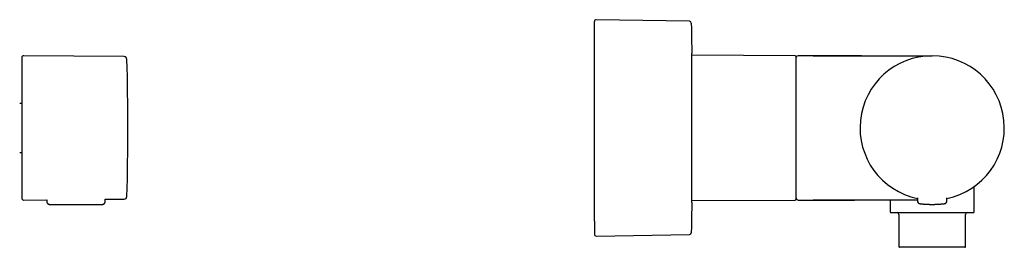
# Model space of a CAD drawing. Header units: millimetres. Extents: x 8 to 734, y 12 to 350.
# Tile 7 of 7: x 450 to 723, y 286 to 350. Entities that reach past the tile are written whole.
import ezdxf

# ---------------------------------------------------------------- set-up
doc = ezdxf.new("R2010")
doc.units = ezdxf.units.MM

msp = doc.modelspace()

# ---------------------------------------------------------------- linework, layer by layer
at = {"color": 7, "linetype": 'Continuous', "lineweight": 30}
for p, q in [((635.55, 349.13), (609.68, 349.56)), ((478.77, 339.32), (450.94, 339.56)), ((664.83, 339.57), (636.17, 339.69)), ((636.17, 299.44), (636.17, 339.69)), ((669.83, 339.57), (665.63, 339.57)), ((669.83, 339.57), (702.83, 339.57)), ((450.44, 326.36), (449.84, 326.36)), ((449.84, 312.78), (450.44, 312.78)), ((714.48, 296.37), (714.48, 303.31)), ((715.31, 303.94), (715.31, 303.94)), ((450.94, 299.57), (457.34, 299.63)), ((457.34, 299.63), (457.34, 299.16)), ((458.14, 298.37), (472.74, 298.37)), ((473.54, 299.77), (478.77, 299.81)), ((473.54, 299.16), (473.54, 299.77)), ((636.17, 299.44), (664.83, 299.57)), ((665.63, 299.57), (669.83, 299.57)), ((698.73, 299.57), (669.83, 299.57)), ((669.83, 299.57), (669.83, 299.57)), ((691.18, 299.57), (691.18, 296.37)), ((698.72, 300.16), (698.73, 299.35)), ((705.53, 298.49), (705.54, 298.49)), ((706.92, 299.35), (706.93, 300.16)), ((693.58, 295.57), (693.58, 286.67)), ((712.08, 286.67), (712.08, 295.57)), ((609.68, 289.58), (635.55, 290.01)), ((711.88, 286.47), (693.78, 286.47))]:
    msp.add_line(p, q, dxfattribs=at)
for centre, radius, start, end in [((609.67, 349.06), 0.5, 89.0452, 180), ((635.54, 348.63), 0.5, 1.3318, 89.044), ((450.94, 339.06), 0.5, 89.5, 180), ((478.76, 338.52), 0.8, 1.673, 89.5), ((-170.15, 319.57), 649.99, 358.32705, 1.67295), ((136.17, 337.02), 500, 360, 0.3694), ((664.83, 339.27), 0.3, 0, 89.75), ((665.63, 339.07), 0.5, 90, 180), ((702.83, 319.57), 20, 281.8389, 258.161), ((702.83, 319.57), 20, 281.8413, 258.1587), ((478.76, 300.61), 0.8, 270.5, 358.327), ((136.17, 302.12), 500, 359.6302, 360), ((450.94, 300.07), 0.5, 180, 270.5), ((664.83, 299.87), 0.3, 270.25, 0), ((665.63, 300.07), 0.5, 180, 270), ((699.53, 299.36), 0.8, 180.5, 263.2497), ((706.12, 299.36), 0.8, 276.7503, 359.5), ((691.48, 296.37), 0.3, 180, 270), ((693.08, 295.57), 0.5, 0, 90), ((712.58, 295.57), 0.5, 90, 180), ((714.18, 296.37), 0.3, 270, 0), ((609.67, 290.08), 0.5, 180, 270.9548), ((635.54, 290.51), 0.5, 270.956, 358.6682), ((693.78, 286.67), 0.2, 180, 270), ((711.88, 286.67), 0.2, 270, 0)]:
    msp.add_arc(centre, radius, start, end, dxfattribs=at)
for points, knots in [([(609.17, 293.69), (609.17, 293.78), (609.17, 293.96), (609.17, 294.25), (609.17, 294.54), (609.17, 294.84), (609.17, 295.15), (609.17, 295.44), (609.17, 295.7), (609.17, 295.92), (609.17, 296.15), (609.17, 296.38), (609.17, 296.62), (609.17, 296.87), (609.17, 297.17), (609.17, 297.5), (609.17, 297.88), (609.17, 298.26), (609.17, 298.66), (609.17, 299.02), (609.17, 299.36), (609.17, 299.66), (609.17, 299.9), (609.17, 300.09), (609.17, 300.21), (609.17, 300.33), (609.17, 300.46), (609.17, 300.58), (609.17, 300.81), (609.17, 301.14), (609.17, 301.58), (609.17, 302.02), (609.17, 302.47), (609.17, 302.93), (609.17, 303.34), (609.17, 303.7), (609.17, 304.02), (609.17, 304.34), (609.17, 304.66), (609.17, 304.98), (609.17, 305.31), (609.17, 305.7), (609.17, 306.15), (609.17, 306.65), (609.17, 307.17), (609.17, 307.68), (609.17, 308.21), (609.17, 308.72), (609.17, 309.23), (609.17, 309.73), (609.17, 310.24), (609.17, 310.75), (609.17, 311.27), (609.17, 311.81), (609.17, 312.36), (609.17, 312.91), (609.17, 313.47), (609.17, 314.02), (609.17, 314.52), (609.17, 314.96), (609.17, 315.34), (609.17, 315.72), (609.17, 316.09), (609.17, 316.48), (609.17, 316.86), (609.17, 317.3), (609.17, 317.79), (609.17, 318.35), (609.17, 318.91), (609.17, 319.46), (609.17, 320.02), (609.17, 320.55), (609.17, 321.06), (609.17, 321.55), (609.17, 321.94), (609.17, 322.23), (609.17, 322.42), (609.17, 322.61), (609.17, 322.8), (609.17, 323), (609.17, 323.32), (609.17, 323.78), (609.17, 324.37), (609.17, 324.96), (609.17, 325.55), (609.17, 326.13), (609.17, 326.65), (609.17, 327.1), (609.17, 327.49), (609.17, 327.88), (609.17, 328.26), (609.17, 328.64), (609.17, 329.01), (609.17, 329.42), (609.17, 329.88), (609.17, 330.37), (609.17, 330.86), (609.17, 331.35), (609.17, 331.84), (609.17, 332.31), (609.17, 332.78), (609.17, 333.25), (609.17, 333.72), (609.17, 334.2), (609.17, 334.69), (609.17, 335.17), (609.17, 335.64), (609.17, 336.11), (609.17, 336.53), (609.17, 336.89), (609.17, 337.19), (609.17, 337.49), (609.17, 337.79), (609.17, 338.1), (609.17, 338.4), (609.17, 338.75), (609.17, 339.13), (609.17, 339.55), (609.17, 339.96), (609.17, 340.37), (609.17, 340.73), (609.17, 341.05), (609.17, 341.33), (609.17, 341.55), (609.17, 341.71), (609.17, 341.82), (609.17, 341.92), (609.17, 342.03), (609.17, 342.14), (609.17, 342.32), (609.17, 342.59), (609.17, 342.94), (609.17, 343.27), (609.17, 343.6), (609.17, 343.92), (609.17, 344.19), (609.17, 344.43), (609.17, 344.63), (609.17, 344.82), (609.17, 345.01), (609.17, 345.2), (609.17, 345.39), (609.17, 345.6), (609.17, 345.83), (609.17, 346.08), (609.17, 346.33), (609.17, 346.56), (609.17, 346.78), (609.17, 346.99), (609.17, 347.19), (609.17, 347.37), (609.17, 347.55), (609.17, 347.71), (609.17, 347.87), (609.17, 348.02), (609.17, 348.17), (609.17, 348.3), (609.17, 348.42), (609.17, 348.54), (609.17, 348.63), (609.17, 348.7), (609.17, 348.75), (609.17, 348.81), (609.17, 348.85), (609.17, 348.9), (609.17, 348.93), (609.17, 348.97), (609.17, 349.01), (609.17, 349.04), (609.17, 349.05), (609.17, 349.06), (609.17, 349.06), (609.17, 349.06)], [0, 0, 0, 0, 0.007255, 0.014499, 0.021737, 0.02897, 0.036201, 0.043433, 0.048305, 0.053179, 0.058057, 0.062939, 0.067825, 0.072921, 0.078099, 0.085339, 0.092572, 0.0998, 0.107026, 0.114253, 0.119555, 0.124859, 0.130167, 0.132254, 0.134342, 0.13643, 0.13852, 0.14061, 0.142701, 0.149858, 0.157003, 0.16414, 0.171272, 0.1784, 0.185527, 0.190328, 0.195131, 0.199936, 0.204744, 0.209557, 0.214374, 0.219196, 0.226506, 0.233804, 0.241093, 0.248376, 0.255655, 0.262934, 0.269798, 0.276667, 0.283542, 0.290426, 0.29732, 0.304629, 0.311927, 0.319216, 0.326499, 0.333779, 0.341058, 0.345961, 0.350865, 0.355773, 0.360683, 0.365598, 0.370518, 0.375444, 0.3826, 0.389746, 0.396883, 0.404014, 0.411142, 0.41827, 0.424543, 0.43082, 0.437102, 0.439572, 0.442042, 0.444514, 0.446988, 0.449462, 0.451939, 0.459631, 0.467311, 0.474982, 0.482649, 0.490313, 0.497978, 0.503142, 0.50831, 0.513481, 0.518656, 0.523838, 0.528814, 0.533697, 0.540526, 0.547349, 0.554169, 0.560987, 0.567805, 0.574504, 0.581209, 0.58792, 0.59464, 0.601894, 0.609138, 0.616375, 0.623608, 0.630839, 0.638071, 0.642943, 0.647818, 0.652696, 0.657578, 0.662465, 0.667561, 0.672738, 0.679979, 0.687211, 0.69444, 0.701666, 0.708893, 0.714194, 0.719499, 0.724807, 0.726894, 0.728982, 0.73107, 0.733159, 0.73525, 0.737341, 0.744498, 0.751643, 0.75878, 0.765912, 0.77304, 0.780167, 0.784968, 0.789771, 0.794576, 0.799384, 0.804197, 0.809014, 0.813836, 0.821146, 0.828444, 0.835733, 0.843016, 0.850295, 0.857574, 0.864438, 0.871307, 0.878182, 0.885065, 0.89196, 0.899269, 0.906567, 0.913856, 0.921139, 0.928419, 0.935697, 0.9406, 0.945505, 0.950412, 0.955323, 0.960238, 0.965158, 0.970084, 0.97724, 0.984385, 0.991523, 0.998654, 1, 1, 1, 1]), ([(450.44, 339.06), (450.44, 339.06), (450.44, 339.06), (450.44, 339.04), (450.44, 339.02), (450.44, 338.98), (450.44, 338.94), (450.44, 338.9), (450.44, 338.86), (450.44, 338.82), (450.44, 338.77), (450.44, 338.71), (450.44, 338.64), (450.44, 338.55), (450.44, 338.44), (450.44, 338.32), (450.44, 338.21), (450.44, 338.12), (450.44, 338.05), (450.44, 337.99), (450.44, 337.92), (450.44, 337.84), (450.44, 337.77), (450.44, 337.67), (450.44, 337.53), (450.44, 337.35), (450.44, 337.17), (450.44, 336.97), (450.44, 336.79), (450.44, 336.63), (450.44, 336.49), (450.44, 336.34), (450.44, 336.2), (450.44, 336.04), (450.44, 335.86), (450.44, 335.64), (450.44, 335.38), (450.44, 335.11), (450.44, 334.83), (450.44, 334.55), (450.44, 334.26), (450.44, 333.97), (450.44, 333.66), (450.44, 333.35), (450.44, 333.03), (450.44, 332.7), (450.44, 332.37), (450.44, 332.02), (450.44, 331.71), (450.44, 331.44), (450.44, 331.2), (450.44, 330.97), (450.44, 330.73), (450.44, 330.48), (450.44, 330.2), (450.44, 329.86), (450.44, 329.49), (450.44, 329.1), (450.44, 328.72), (450.44, 328.39), (450.44, 328.13), (450.44, 327.94), (450.44, 327.74), (450.44, 327.54), (450.44, 327.35), (450.44, 327.15), (450.44, 326.95), (450.44, 326.66), (450.44, 326.3), (450.44, 325.85), (450.44, 325.4), (450.44, 324.95), (450.44, 324.54), (450.44, 324.19), (450.44, 323.89), (450.44, 323.58), (450.44, 323.28), (450.44, 322.98), (450.44, 322.64), (450.44, 322.25), (450.44, 321.8), (450.44, 321.36), (450.44, 320.91), (450.44, 320.46), (450.44, 320.02), (450.44, 319.72), (450.44, 319.57)], [0, 0, 0, 0, 0.0146354, 0.0292489, 0.0438481, 0.0584408, 0.0730348, 0.0825948, 0.0921608, 0.1017349, 0.1113194, 0.1211781, 0.1313365, 0.1465531, 0.1617526, 0.1769437, 0.1921351, 0.1989583, 0.2057841, 0.2126133, 0.2194466, 0.226285, 0.2331291, 0.2399797, 0.2544178, 0.2688312, 0.2832272, 0.2976132, 0.3119966, 0.3214166, 0.3308408, 0.3402712, 0.3497098, 0.3591589, 0.3686204, 0.3833675, 0.3980882, 0.4127903, 0.4274818, 0.4421705, 0.4566018, 0.4710455, 0.4855091, 0.5, 0.5147471, 0.5294678, 0.5441699, 0.5588614, 0.5735501, 0.58317, 0.5927944, 0.6024254, 0.6120653, 0.6217162, 0.6313803, 0.6458184, 0.6602318, 0.6746278, 0.6890138, 0.7033972, 0.7104619, 0.7175287, 0.7245984, 0.7316719, 0.73875, 0.7458337, 0.7529238, 0.7600212, 0.7755397, 0.7910319, 0.8065069, 0.8219738, 0.837442, 0.8475752, 0.8577154, 0.8678653, 0.8780273, 0.8879317, 0.8975135, 0.9121611, 0.9267935, 0.9414185, 0.9560439, 0.9706774, 0.9853269, 1, 1, 1, 1]), ([(665.13, 329.01), (665.13, 329.13), (665.13, 329.37), (665.13, 329.73), (665.13, 330.08), (665.13, 330.36), (665.13, 330.58), (665.13, 330.73), (665.13, 330.88), (665.13, 331.03), (665.13, 331.18), (665.13, 331.34), (665.13, 331.58), (665.13, 331.89), (665.13, 332.27), (665.13, 332.6), (665.13, 332.88), (665.13, 333.05), (665.13, 333.17), (665.13, 333.22), (665.13, 333.27), (665.13, 333.32), (665.13, 333.37), (665.13, 333.42), (665.13, 333.56), (665.13, 333.77), (665.13, 334.06), (665.13, 334.34), (665.13, 334.61), (665.13, 334.84), (665.13, 335.03), (665.13, 335.17), (665.13, 335.31), (665.13, 335.46), (665.13, 335.6), (665.13, 335.74), (665.13, 335.9), (665.13, 336.08), (665.13, 336.28), (665.13, 336.46), (665.13, 336.65), (665.13, 336.84), (665.13, 337.03), (665.13, 337.17), (665.13, 337.27), (665.13, 337.33), (665.13, 337.39), (665.13, 337.44), (665.13, 337.52), (665.13, 337.61), (665.13, 337.72), (665.13, 337.83), (665.13, 337.94), (665.13, 338.04), (665.13, 338.13), (665.13, 338.23), (665.13, 338.32), (665.13, 338.42), (665.13, 338.52), (665.13, 338.59), (665.13, 338.65), (665.13, 338.68), (665.13, 338.71), (665.13, 338.74), (665.13, 338.77), (665.13, 338.82), (665.13, 338.88), (665.13, 338.95), (665.13, 339.01), (665.13, 339.06), (665.13, 339.11), (665.13, 339.15), (665.13, 339.18), (665.13, 339.21), (665.13, 339.23), (665.13, 339.25), (665.13, 339.26), (665.13, 339.27), (665.13, 339.27), (665.13, 339.27), (665.13, 339.27)], [0, 0, 0, 0, 0.019508, 0.038999, 0.058482, 0.077964, 0.086714, 0.095465, 0.104221, 0.11298, 0.121743, 0.131321, 0.141233, 0.16434, 0.187432, 0.210523, 0.22577, 0.241026, 0.244453, 0.247881, 0.251309, 0.254738, 0.258168, 0.261599, 0.26503, 0.284947, 0.304839, 0.324715, 0.344583, 0.364454, 0.37561, 0.386771, 0.397939, 0.409115, 0.4203, 0.432169, 0.444319, 0.461325, 0.478333, 0.495349, 0.51251, 0.530453, 0.550185, 0.569919, 0.576123, 0.582328, 0.588535, 0.594744, 0.600955, 0.614354, 0.627749, 0.64114, 0.654532, 0.667928, 0.681329, 0.694738, 0.70868, 0.725133, 0.741582, 0.758032, 0.764496, 0.770961, 0.777428, 0.783897, 0.790368, 0.796842, 0.813546, 0.830241, 0.846933, 0.863627, 0.880328, 0.897042, 0.914206, 0.927801, 0.941391, 0.95498, 0.96857, 0.982165, 0.995767, 1, 1, 1, 1]), ([(682.35, 339.57), (682.09, 339.57), (681.57, 339.57), (680.8, 339.57), (680.03, 339.57), (679.27, 339.57), (678.52, 339.57), (677.78, 339.57), (677.05, 339.57), (676.34, 339.57), (675.67, 339.57), (675.04, 339.57), (674.46, 339.57), (673.89, 339.56), (673.33, 339.56), (672.77, 339.56), (672.24, 339.56), (671.73, 339.56), (671.24, 339.56), (670.76, 339.56), (670.29, 339.56), (669.98, 339.56), (669.83, 339.56)], [0, 0, 0, 0, 0.062285, 0.124171, 0.185594, 0.246487, 0.306785, 0.365363, 0.42324, 0.480355, 0.536645, 0.583712, 0.630104, 0.67578, 0.720704, 0.764838, 0.808143, 0.848181, 0.887417, 0.92582, 0.963358, 1, 1, 1, 1]), ([(683.26, 339.57), (682.98, 339.57), (682.55, 339.57), (682.12, 339.57), (681.97, 339.57)], [0, 0, 0, 0, 0.648975, 1, 1, 1, 1]), ([(665.13, 299.87), (665.13, 299.87), (665.13, 299.87), (665.13, 299.87), (665.13, 299.89), (665.13, 299.91), (665.13, 299.94), (665.13, 299.97), (665.13, 300.02), (665.13, 300.07), (665.13, 300.12), (665.13, 300.18), (665.13, 300.25), (665.13, 300.32), (665.13, 300.4), (665.13, 300.49), (665.13, 300.6), (665.13, 300.73), (665.13, 300.87), (665.13, 301.02), (665.13, 301.18), (665.13, 301.34), (665.13, 301.51), (665.13, 301.69), (665.13, 301.88), (665.13, 302.07), (665.13, 302.28), (665.13, 302.5), (665.13, 302.74), (665.13, 302.98), (665.13, 303.23), (665.13, 303.49), (665.13, 303.74), (665.13, 303.98), (665.13, 304.2), (665.13, 304.42), (665.13, 304.66), (665.13, 304.89), (665.13, 305.14), (665.13, 305.4), (665.13, 305.67), (665.13, 305.94), (665.13, 306.22), (665.13, 306.51), (665.13, 306.8), (665.13, 307.07), (665.13, 307.32), (665.13, 307.55), (665.13, 307.79), (665.13, 308.03), (665.13, 308.27), (665.13, 308.51), (665.13, 308.76), (665.13, 309.02), (665.13, 309.3), (665.13, 309.57), (665.13, 309.85), (665.13, 310.13), (665.13, 310.41), (665.13, 310.69), (665.13, 310.98), (665.13, 311.3), (665.13, 311.63), (665.13, 311.89), (665.13, 312.09), (665.13, 312.22), (665.13, 312.35), (665.13, 312.49), (665.13, 312.62), (665.13, 312.8), (665.13, 313.03), (665.13, 313.31), (665.13, 313.59), (665.13, 313.87), (665.13, 314.16), (665.13, 314.44), (665.13, 314.73), (665.13, 315.02), (665.13, 315.33), (665.13, 315.65), (665.13, 315.91), (665.13, 316.11), (665.13, 316.23), (665.13, 316.36), (665.13, 316.49), (665.13, 316.62), (665.13, 316.82), (665.13, 317.09), (665.13, 317.43), (665.13, 317.77), (665.13, 318.12), (665.13, 318.46), (665.13, 318.79), (665.13, 319.1), (665.13, 319.38), (665.13, 319.64), (665.13, 319.89), (665.13, 320.15), (665.13, 320.4), (665.13, 320.65), (665.13, 320.94), (665.13, 321.29), (665.13, 321.7), (665.13, 322.11), (665.13, 322.5), (665.13, 322.88), (665.13, 323.14), (665.13, 323.31), (665.13, 323.39), (665.13, 323.47), (665.13, 323.55), (665.13, 323.63), (665.13, 323.71), (665.13, 323.92), (665.13, 324.25), (665.13, 324.7), (665.13, 325.15), (665.13, 325.51), (665.13, 325.79), (665.13, 325.99), (665.13, 326.18), (665.13, 326.38), (665.13, 326.57), (665.13, 326.75), (665.13, 327.01), (665.13, 327.35), (665.13, 327.78), (665.13, 328.19), (665.13, 328.61), (665.13, 328.88), (665.13, 329.01)], [0, 0, 0, 0, 0.00485, 0.014067, 0.023279, 0.032488, 0.041698, 0.050913, 0.060135, 0.069514, 0.078152, 0.086787, 0.095422, 0.104058, 0.1127, 0.121349, 0.132519, 0.14368, 0.154839, 0.166002, 0.177174, 0.188405, 0.199013, 0.209617, 0.220221, 0.230831, 0.241452, 0.252709, 0.263957, 0.275203, 0.286452, 0.297712, 0.308918, 0.31769, 0.326458, 0.335226, 0.343996, 0.352772, 0.361555, 0.370984, 0.380406, 0.389825, 0.399246, 0.40867, 0.418103, 0.427377, 0.434616, 0.441853, 0.449088, 0.456325, 0.463564, 0.470807, 0.478055, 0.485887, 0.493715, 0.501541, 0.509366, 0.517193, 0.525024, 0.532862, 0.540461, 0.549325, 0.558187, 0.567049, 0.570531, 0.574014, 0.577498, 0.580983, 0.58447, 0.587957, 0.595211, 0.602462, 0.609712, 0.616961, 0.624212, 0.631467, 0.638726, 0.645703, 0.653829, 0.661954, 0.67008, 0.673273, 0.676466, 0.679661, 0.682856, 0.686052, 0.689249, 0.697685, 0.706118, 0.71455, 0.722985, 0.731424, 0.739681, 0.747677, 0.753958, 0.76024, 0.766523, 0.772808, 0.779096, 0.785029, 0.790808, 0.800911, 0.811005, 0.821096, 0.831187, 0.840071, 0.848962, 0.850959, 0.852957, 0.854955, 0.856954, 0.858953, 0.860954, 0.862955, 0.874371, 0.885774, 0.897172, 0.90857, 0.913689, 0.91881, 0.923934, 0.929061, 0.934191, 0.9389, 0.943429, 0.954744, 0.966052, 0.977359, 0.988674, 1, 1, 1, 1]), ([(450.44, 319.57), (450.44, 319.42), (450.44, 319.12), (450.44, 318.67), (450.44, 318.23), (450.44, 317.78), (450.44, 317.39), (450.44, 317.04), (450.44, 316.75), (450.44, 316.46), (450.44, 316.17), (450.44, 315.88), (450.44, 315.52), (450.44, 315.12), (450.44, 314.67), (450.44, 314.22), (450.44, 313.85), (450.44, 313.57), (450.44, 313.37), (450.44, 313.18), (450.44, 312.98), (450.44, 312.78), (450.44, 312.59), (450.44, 312.32), (450.44, 311.98), (450.44, 311.58), (450.44, 311.18), (450.44, 310.78), (450.44, 310.43), (450.44, 310.14), (450.44, 309.89), (450.44, 309.64), (450.44, 309.39), (450.44, 309.14), (450.44, 308.85), (450.44, 308.52), (450.44, 308.15), (450.44, 307.79), (450.44, 307.44), (450.44, 307.09), (450.44, 306.75), (450.44, 306.42), (450.44, 306.1), (450.44, 305.78), (450.44, 305.47), (450.44, 305.16), (450.44, 304.86), (450.44, 304.57), (450.44, 304.32), (450.44, 304.1), (450.44, 303.92), (450.44, 303.75), (450.44, 303.58), (450.44, 303.41), (450.44, 303.22), (450.44, 303.01), (450.44, 302.78), (450.44, 302.56), (450.44, 302.35), (450.44, 302.18), (450.44, 302.05), (450.44, 301.96), (450.44, 301.87), (450.44, 301.78), (450.44, 301.69), (450.44, 301.6), (450.44, 301.52), (450.44, 301.41), (450.44, 301.27), (450.44, 301.11), (450.44, 300.96), (450.44, 300.83), (450.44, 300.72), (450.44, 300.63), (450.44, 300.56), (450.44, 300.49), (450.44, 300.43), (450.44, 300.37), (450.44, 300.31), (450.44, 300.26), (450.44, 300.2), (450.44, 300.15), (450.44, 300.12), (450.44, 300.09), (450.44, 300.07), (450.44, 300.07), (450.44, 300.07)], [0, 0, 0, 0, 0.0146373, 0.0292521, 0.0438522, 0.0584452, 0.0730388, 0.0825983, 0.0921636, 0.1017368, 0.1113201, 0.121178, 0.1313364, 0.1465531, 0.1617526, 0.1769437, 0.1921351, 0.1989583, 0.2057841, 0.2126132, 0.2194466, 0.2262849, 0.233129, 0.2399797, 0.2544178, 0.2688312, 0.2832272, 0.2976132, 0.3119966, 0.3214166, 0.3308408, 0.3402712, 0.3497098, 0.3591589, 0.3686204, 0.3833675, 0.3980882, 0.4127903, 0.4274818, 0.4421705, 0.4566018, 0.4710455, 0.4855091, 0.5, 0.5147471, 0.5294678, 0.5441699, 0.5588614, 0.5735501, 0.58317, 0.5927944, 0.6024254, 0.6120653, 0.6217162, 0.6313803, 0.6458184, 0.6602318, 0.6746278, 0.6890138, 0.7033972, 0.710462, 0.7175287, 0.7245984, 0.7316719, 0.73875, 0.7458337, 0.7529238, 0.7600212, 0.7755398, 0.7910319, 0.8065069, 0.8219739, 0.837442, 0.8475752, 0.8577155, 0.8678653, 0.8780274, 0.8879311, 0.8975117, 0.9121579, 0.9267895, 0.9414142, 0.9560398, 0.9706742, 0.985325, 1, 1, 1, 1]), ([(690.37, 303.92), (690.38, 303.91), (690.38, 303.91), (690.4, 303.9), (690.41, 303.89), (690.43, 303.88), (690.44, 303.86), (690.45, 303.85), (690.47, 303.84), (690.48, 303.83), (690.5, 303.82), (690.52, 303.8), (690.57, 303.76), (690.61, 303.73), (690.63, 303.71)], [0, 0, 0, 0, 0.061454, 0.1442084, 0.2215118, 0.2933676, 0.3544542, 0.4121086, 0.4697801, 0.527705, 0.585884, 0.6443173, 0.8211396, 1, 1, 1, 1]), ([(690.63, 303.72), (690.63, 303.71), (690.64, 303.7), (690.66, 303.7), (690.66, 303.69)], [0, 0, 0, 0, 0.4953, 1, 1, 1, 1]), ([(714.99, 303.69), (715, 303.7), (715.01, 303.71), (715.03, 303.72), (715.05, 303.74), (715.07, 303.76), (715.09, 303.77), (715.11, 303.79), (715.14, 303.8), (715.16, 303.82), (715.18, 303.84), (715.21, 303.86), (715.23, 303.88), (715.24, 303.89), (715.24, 303.89)], [0, 0, 0, 0, 0.057149, 0.123246, 0.19078, 0.259752, 0.330162, 0.402486, 0.4795, 0.578702, 0.685309, 0.799327, 0.920764, 1, 1, 1, 1]), ([(715.02, 303.71), (715.02, 303.72), (715.04, 303.73), (715.06, 303.75), (715.08, 303.76), (715.09, 303.77), (715.09, 303.77)], [0, 0, 0, 0, 0.250708, 0.57236, 0.893104, 1, 1, 1, 1]), ([(715.14, 303.81), (715.16, 303.82), (715.18, 303.84), (715.2, 303.85), (715.21, 303.86), (715.22, 303.87), (715.24, 303.88), (715.25, 303.9), (715.26, 303.91), (715.27, 303.91), (715.28, 303.92)], [0, 0, 0, 0, 0.238248, 0.331488, 0.424563, 0.522278, 0.627476, 0.740162, 0.860342, 1, 1, 1, 1]), ([(457.34, 299.16), (457.34, 299.14), (457.34, 299.11), (457.35, 299.07), (457.35, 299.03), (457.36, 299.01), (457.37, 298.98), (457.38, 298.94), (457.39, 298.9), (457.4, 298.86), (457.42, 298.82), (457.45, 298.77), (457.48, 298.72), (457.51, 298.68), (457.54, 298.64), (457.57, 298.61), (457.61, 298.57), (457.64, 298.55), (457.68, 298.52), (457.72, 298.48), (457.78, 298.45), (457.84, 298.43), (457.91, 298.4), (457.98, 298.38), (458.06, 298.37), (458.12, 298.37), (458.14, 298.37)], [0, 0, 0, 0, 0.039187, 0.075507, 0.102974, 0.125185, 0.144871, 0.176851, 0.207274, 0.241732, 0.282896, 0.328867, 0.374518, 0.419471, 0.45631, 0.492511, 0.528012, 0.563104, 0.602112, 0.646241, 0.695279, 0.748926, 0.80678, 0.868333, 0.932973, 1, 1, 1, 1]), ([(472.74, 298.37), (472.76, 298.37), (472.82, 298.37), (472.9, 298.38), (472.97, 298.4), (473.04, 298.43), (473.1, 298.45), (473.15, 298.48), (473.2, 298.52), (473.24, 298.55), (473.27, 298.57), (473.31, 298.61), (473.34, 298.64), (473.37, 298.68), (473.4, 298.72), (473.43, 298.77), (473.45, 298.82), (473.48, 298.86), (473.49, 298.9), (473.5, 298.94), (473.51, 298.97), (473.52, 299), (473.52, 299.03), (473.53, 299.06), (473.53, 299.09), (473.53, 299.12), (473.53, 299.15), (473.53, 299.16)], [0, 0, 0, 0, 0.067027, 0.131667, 0.193219, 0.251072, 0.304719, 0.353757, 0.397885, 0.436894, 0.471985, 0.507486, 0.543686, 0.580525, 0.625478, 0.671129, 0.7171, 0.758263, 0.792722, 0.818986, 0.844569, 0.876314, 0.893697, 0.913643, 0.938999, 0.969694, 1, 1, 1, 1]), ([(669.83, 299.57), (669.98, 299.57), (670.28, 299.57), (670.74, 299.57), (671.21, 299.57), (671.7, 299.57), (672.19, 299.57), (672.68, 299.57), (673.17, 299.57), (673.66, 299.57), (674.16, 299.57), (674.66, 299.57), (675.22, 299.57), (675.83, 299.57), (676.5, 299.57), (677.17, 299.57), (677.86, 299.57), (678.62, 299.57), (679.47, 299.57), (680.4, 299.57), (681.02, 299.57), (681.33, 299.57)], [0, 0, 0, 0, 0.0392, 0.079342, 0.120396, 0.162327, 0.205104, 0.248693, 0.290507, 0.332986, 0.376103, 0.419831, 0.464142, 0.521338, 0.579377, 0.638202, 0.697756, 0.757982, 0.837771, 0.918486, 1, 1, 1, 1]), ([(699.43, 298.57), (699.44, 298.57), (699.44, 298.57), (699.45, 298.57), (699.47, 298.56), (699.5, 298.56), (699.53, 298.56), (699.58, 298.55), (699.63, 298.54), (699.69, 298.54), (699.77, 298.53), (699.86, 298.52), (699.95, 298.51), (700.04, 298.5), (700.1, 298.5), (700.12, 298.49)], [0, 0, 0, 0, 0.076133, 0.151739, 0.227011, 0.302145, 0.37734, 0.452792, 0.528697, 0.605246, 0.69293, 0.780062, 0.866924, 0.953803, 1, 1, 1, 1]), ([(700.12, 298.49), (700.12, 298.49), (700.13, 298.49), (700.14, 298.49), (700.16, 298.49), (700.19, 298.49), (700.23, 298.48), (700.27, 298.48), (700.31, 298.48), (700.35, 298.47), (700.39, 298.47), (700.43, 298.47), (700.46, 298.46), (700.49, 298.46), (700.52, 298.46), (700.53, 298.46), (700.54, 298.46)], [0, 0, 0, 0, 0.038117, 0.084849, 0.152919, 0.234476, 0.323544, 0.412636, 0.501734, 0.60074, 0.699755, 0.79766, 0.862383, 0.917473, 0.963187, 1, 1, 1, 1]), ([(700.41, 298.47), (700.42, 298.47), (700.43, 298.47), (700.46, 298.46), (700.5, 298.46), (700.52, 298.46), (700.54, 298.46)], [0, 0, 0, 0, 0.216612, 0.453745, 0.714217, 1, 1, 1, 1]), ([(700.54, 298.46), (700.55, 298.46), (700.6, 298.45), (700.71, 298.44), (700.86, 298.43), (701.02, 298.42), (701.19, 298.41), (701.36, 298.4), (701.53, 298.4), (701.71, 298.39), (701.89, 298.38), (702.07, 298.38), (702.26, 298.37), (702.45, 298.37), (702.64, 298.37), (702.83, 298.37), (703.02, 298.37), (703.21, 298.37), (703.4, 298.37), (703.58, 298.38), (703.76, 298.38), (703.95, 298.39), (704.12, 298.4), (704.3, 298.4), (704.47, 298.41), (704.63, 298.42), (704.79, 298.43), (704.94, 298.44), (705.05, 298.45), (705.11, 298.46), (705.12, 298.46)], [0, 0, 0, 0, 0.008452, 0.046063, 0.083548, 0.121024, 0.15861, 0.196421, 0.234574, 0.272669, 0.310495, 0.348164, 0.385791, 0.42349, 0.461376, 0.499561, 0.537764, 0.575667, 0.61338, 0.65102, 0.688699, 0.726534, 0.764636, 0.802786, 0.840593, 0.878173, 0.915642, 0.953117, 0.990717, 1, 1, 1, 1]), ([(705.11, 298.46), (705.13, 298.46), (705.15, 298.46), (705.19, 298.46), (705.22, 298.47), (705.23, 298.47), (705.24, 298.47)], [0, 0, 0, 0, 0.285779, 0.54625, 0.783385, 1, 1, 1, 1]), ([(705.23, 298.47), (705.28, 298.47), (705.34, 298.48), (705.4, 298.48), (705.41, 298.48)], [0, 0, 0, 0, 0.672574, 1, 1, 1, 1]), ([(705.41, 298.48), (705.42, 298.48), (705.45, 298.49), (705.48, 298.49), (705.51, 298.49), (705.53, 298.49), (705.54, 298.5)], [0, 0, 0, 0, 0.23572, 0.479845, 0.734116, 1, 1, 1, 1]), ([(705.53, 298.49), (705.55, 298.5), (705.61, 298.5), (705.7, 298.51), (705.8, 298.52), (705.88, 298.53), (705.96, 298.54), (706.02, 298.54), (706.07, 298.55), (706.12, 298.56), (706.15, 298.56), (706.18, 298.56), (706.2, 298.57), (706.22, 298.57), (706.22, 298.57), (706.22, 298.57)], [0, 0, 0, 0, 0.048485, 0.135108, 0.22171, 0.308575, 0.395988, 0.472383, 0.548136, 0.623436, 0.698479, 0.77346, 0.848577, 0.924026, 1, 1, 1, 1]), ([(691.48, 296.07), (691.48, 296.07), (691.48, 296.07), (691.48, 296.07), (691.49, 296.07), (691.51, 296.07), (691.53, 296.07), (691.57, 296.07), (691.61, 296.07), (691.67, 296.07), (691.73, 296.07), (691.79, 296.07), (691.85, 296.07), (691.92, 296.07), (691.99, 296.07), (692.07, 296.07), (692.16, 296.07), (692.25, 296.07), (692.34, 296.07), (692.44, 296.07), (692.54, 296.07), (692.64, 296.07), (692.75, 296.07), (692.86, 296.07), (692.98, 296.07), (693.12, 296.07), (693.27, 296.07), (693.44, 296.07), (693.62, 296.07), (693.81, 296.07), (694.01, 296.07), (694.21, 296.07), (694.43, 296.07), (694.66, 296.07), (694.91, 296.07), (695.16, 296.07), (695.43, 296.07), (695.69, 296.07), (695.95, 296.07), (696.21, 296.07), (696.47, 296.07), (696.74, 296.07), (697.01, 296.07), (697.28, 296.07), (697.54, 296.07), (697.79, 296.07), (698.01, 296.07), (698.23, 296.07), (698.46, 296.07), (698.69, 296.07), (698.92, 296.07), (699.16, 296.07), (699.41, 296.07), (699.66, 296.07), (699.92, 296.07), (700.18, 296.07), (700.44, 296.07), (700.7, 296.07), (700.96, 296.07), (701.24, 296.07), (701.54, 296.07), (701.86, 296.07), (702.18, 296.07), (702.5, 296.07), (702.72, 296.07), (702.83, 296.07)], [0, 0, 0, 0, 0.000876, 0.015877, 0.030899, 0.045367, 0.063413, 0.081446, 0.099481, 0.117531, 0.135612, 0.149983, 0.164338, 0.178683, 0.193027, 0.207376, 0.221738, 0.23612, 0.251046, 0.264512, 0.277968, 0.291419, 0.304872, 0.318333, 0.331808, 0.345302, 0.362983, 0.380638, 0.398281, 0.415925, 0.433583, 0.45127, 0.469168, 0.488895, 0.508602, 0.528311, 0.548039, 0.567806, 0.585761, 0.60369, 0.621606, 0.639522, 0.657455, 0.675417, 0.693177, 0.707055, 0.720921, 0.734783, 0.748646, 0.762517, 0.776403, 0.790311, 0.805323, 0.820317, 0.835299, 0.850279, 0.865265, 0.880265, 0.895288, 0.909759, 0.927808, 0.945842, 0.963876, 0.981924, 1, 1, 1, 1]), ([(702.83, 296.07), (702.93, 296.07), (703.14, 296.07), (703.46, 296.07), (703.77, 296.07), (704.04, 296.07), (704.25, 296.07), (704.42, 296.07), (704.58, 296.07), (704.74, 296.07), (704.91, 296.07), (705.13, 296.07), (705.4, 296.07), (705.72, 296.07), (706.05, 296.07), (706.36, 296.07), (706.68, 296.07), (706.99, 296.07), (707.3, 296.07), (707.61, 296.07), (707.92, 296.07), (708.22, 296.07), (708.52, 296.07), (708.81, 296.07), (709.09, 296.07), (709.37, 296.07), (709.64, 296.07), (709.9, 296.07), (710.16, 296.07), (710.37, 296.07), (710.56, 296.07), (710.71, 296.07), (710.86, 296.07), (711, 296.07), (711.17, 296.07), (711.36, 296.07), (711.57, 296.07), (711.77, 296.07), (711.96, 296.07), (712.15, 296.07), (712.33, 296.07), (712.5, 296.07), (712.67, 296.07), (712.84, 296.07), (713.01, 296.07), (713.14, 296.07), (713.23, 296.07), (713.3, 296.07), (713.37, 296.07), (713.43, 296.07), (713.5, 296.07), (713.59, 296.07), (713.68, 296.07), (713.76, 296.07), (713.83, 296.07), (713.9, 296.07), (713.96, 296.07), (714.01, 296.07), (714.06, 296.07), (714.1, 296.07), (714.14, 296.07), (714.16, 296.07), (714.17, 296.07), (714.18, 296.07), (714.18, 296.07)], [0, 0, 0, 0, 0.017781, 0.035528, 0.053255, 0.070974, 0.080258, 0.089546, 0.09884, 0.108141, 0.117453, 0.126777, 0.145571, 0.164327, 0.183061, 0.201789, 0.220528, 0.239294, 0.258103, 0.277173, 0.296202, 0.315208, 0.334208, 0.353219, 0.372258, 0.391342, 0.409895, 0.428409, 0.446902, 0.465387, 0.477011, 0.488642, 0.500284, 0.511942, 0.523619, 0.541648, 0.559642, 0.577615, 0.595583, 0.61356, 0.631559, 0.649596, 0.667263, 0.687876, 0.708464, 0.729048, 0.738757, 0.748473, 0.758197, 0.767932, 0.77768, 0.793971, 0.810232, 0.826474, 0.842706, 0.858941, 0.875188, 0.891458, 0.907762, 0.926785, 0.945769, 0.964729, 0.983683, 1, 1, 1, 1]), ([(609.17, 293.69), (609.17, 293.6), (609.17, 293.42), (609.17, 293.16), (609.17, 292.92), (609.17, 292.68), (609.17, 292.45), (609.17, 292.26), (609.17, 292.1), (609.17, 291.96), (609.17, 291.83), (609.17, 291.7), (609.17, 291.58), (609.17, 291.46), (609.17, 291.32), (609.17, 291.18), (609.17, 291.03), (609.17, 290.89), (609.17, 290.77), (609.17, 290.65), (609.17, 290.55), (609.17, 290.45), (609.17, 290.37), (609.17, 290.31), (609.17, 290.27), (609.17, 290.24), (609.17, 290.21), (609.17, 290.19), (609.17, 290.16), (609.17, 290.14), (609.17, 290.12), (609.17, 290.1), (609.17, 290.08), (609.17, 290.08), (609.17, 290.08), (609.17, 290.08)], [0, 0, 0, 0, 0.038335, 0.076615, 0.114856, 0.153071, 0.191274, 0.22948, 0.255218, 0.280969, 0.306735, 0.332522, 0.358333, 0.385262, 0.412624, 0.450885, 0.489104, 0.527296, 0.565474, 0.603653, 0.641165, 0.678703, 0.716283, 0.753917, 0.772079, 0.790226, 0.808358, 0.826479, 0.844589, 0.862689, 0.880781, 0.913934, 0.947074, 0.980211, 1, 1, 1, 1])]:
    msp.add_open_spline(points, degree=3, knots=knots, dxfattribs=at)
for points in [[(636.04, 348.64), (636.05, 347.94), (636.09, 346.54), (636.12, 344.44), (636.15, 342.34), (636.16, 340.94), (636.16, 340.24)], [(636.16, 298.89), (636.16, 298.19), (636.15, 296.79), (636.12, 294.69), (636.09, 292.59), (636.05, 291.2), (636.04, 290.5)]]:
    msp.add_open_spline(points, degree=3, dxfattribs=at)

doc.saveas('drawing.dxf')
